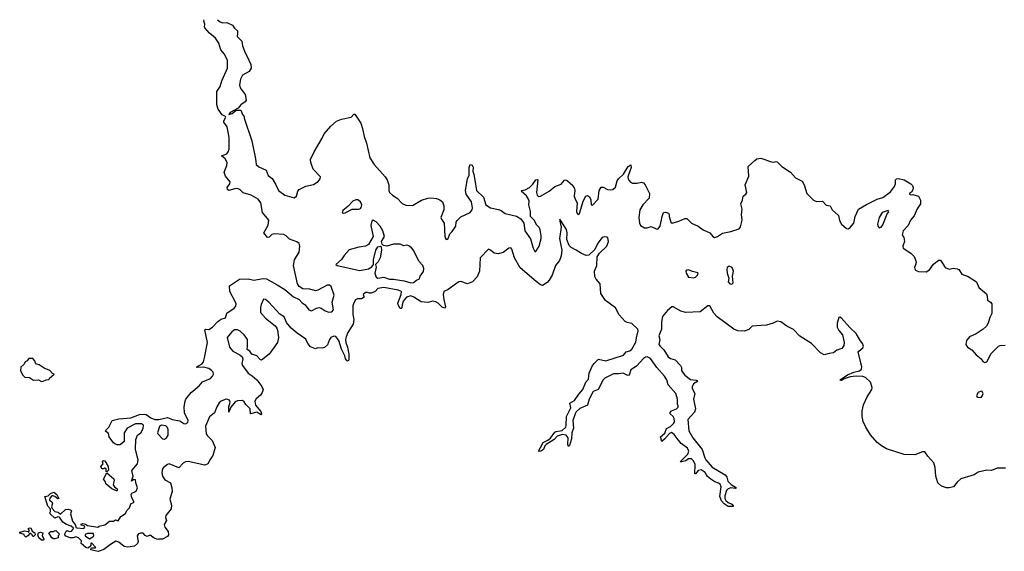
# Model space of a CAD drawing. Extents: x 2528705 to 2678277, y 911730 to 1023331.
# Tile 150 of 241: x 2595260 to 2605497, y 1017564 to 1023090. Entities that reach past the tile are written whole.
import ezdxf

# ---------------------------------------------------------------- set-up
doc = ezdxf.new("R2010")
doc.units = 0

msp = doc.modelspace()

# ---------------------------------------------------------------- linework, layer by layer
at = {"layer": '0CON20XD'}
for points in [[(2597325, 1019958), (2597353, 1019977), (2597399, 1019991), (2597415, 1020039), (2597489, 1020091), (2597507, 1020113), (2597510, 1020135), (2597504, 1020155), (2597445, 1020265), (2597442, 1020325), (2597545, 1020392), (2597635, 1020395), (2597695, 1020384), (2597790, 1020400), (2597825, 1020395), (2597938, 1020335), (2598015, 1020285), (2598105, 1020208), (2598165, 1020182), (2598196, 1020146), (2598227, 1020125), (2598265, 1020074), (2598295, 1020065), (2598345, 1020092), (2598375, 1020099), (2598395, 1020093), (2598435, 1020063), (2598475, 1020050), (2598505, 1020055), (2598523, 1020075), (2598509, 1020155), (2598529, 1020225), (2598498, 1020318), (2598480, 1020330), (2598455, 1020329), (2598361, 1020279), (2598335, 1020272), (2598275, 1020288), (2598205, 1020292), (2598166, 1020316), (2598148, 1020345), (2598108, 1020535), (2598118, 1020595), (2598167, 1020675), (2598173, 1020735), (2598167, 1020765), (2598142, 1020782), (2598065, 1020807), (2598029, 1020845), (2598005, 1020856), (2597905, 1020865), (2597883, 1020857), (2597855, 1020830), (2597835, 1020825), (2597797, 1020875), (2597845, 1020955), (2597849, 1021005), (2597785, 1021085), (2597768, 1021185), (2597738, 1021225), (2597665, 1021266), (2597585, 1021292), (2597551, 1021321), (2597525, 1021334), (2597497, 1021333), (2597435, 1021315), (2597420, 1021325), (2597417, 1021345), (2597446, 1021385), (2597448, 1021405), (2597400, 1021465), (2597387, 1021505), (2597414, 1021575), (2597418, 1021605), (2597395, 1021645), (2597357, 1021675), (2597413, 1021697), (2597428, 1021715), (2597438, 1021745), (2597437, 1021865), (2597418, 1021975), (2597381, 1022025), (2597381, 1022039), (2597404, 1022075), (2597399, 1022085), (2597365, 1022101), (2597325, 1022159), (2597310, 1022205), (2597311, 1022345), (2597345, 1022395), (2597360, 1022455), (2597420, 1022585), (2597422, 1022665), (2597390, 1022730), (2597351, 1022775), (2597329, 1022845), (2597297, 1022897), (2597235, 1022949), (2597184, 1023005), (2597180, 1023015), (2597186, 1023045), (2597174, 1023075), (2597177, 1023088)], [(2597316, 1023090), (2597345, 1023066), (2597368, 1023058), (2597415, 1023060), (2597474, 1023034), (2597493, 1023003), (2597524, 1022975), (2597526, 1022945), (2597520, 1022915), (2597571, 1022865), (2597578, 1022818), (2597603, 1022745), (2597621, 1022715), (2597662, 1022625), (2597667, 1022585), (2597645, 1022553), (2597576, 1022514), (2597557, 1022473), (2597546, 1022414), (2597551, 1022381), (2597605, 1022311), (2597614, 1022255), (2597603, 1022235), (2597559, 1022205), (2597531, 1022169), (2597448, 1022125), (2597434, 1022104), (2597468, 1022115), (2597512, 1022148), (2597560, 1022150), (2597578, 1022105), (2597593, 1022085), (2597593, 1022065), (2597672, 1021832), (2597712, 1021645), (2597719, 1021585), (2597745, 1021560), (2597821, 1021525), (2597845, 1021470), (2597885, 1021440), (2597921, 1021381), (2597951, 1021315), (2598015, 1021266), (2598113, 1021237), (2598139, 1021255), (2598153, 1021307), (2598165, 1021325), (2598235, 1021361), (2598313, 1021377), (2598363, 1021407), (2598385, 1021435), (2598389, 1021455), (2598312, 1021535), (2598287, 1021605), (2598283, 1021635), (2598321, 1021715), (2598405, 1021859), (2598424, 1021905), (2598495, 1021982), (2598555, 1022034), (2598606, 1022055), (2598705, 1022077), (2598735, 1022107), (2598745, 1022107), (2598805, 1022015), (2598825, 1021960), (2598840, 1021875), (2598864, 1021805), (2598901, 1021655), (2598944, 1021584), (2599061, 1021455), (2599080, 1021425), (2599098, 1021375), (2599098, 1021315), (2599106, 1021295), (2599135, 1021267), (2599185, 1021235), (2599235, 1021181), (2599275, 1021163), (2599345, 1021160), (2599437, 1021213), (2599505, 1021236), (2599535, 1021239), (2599595, 1021231), (2599628, 1021218), (2599655, 1021195), (2599671, 1021155), (2599670, 1021115), (2599640, 1021035), (2599646, 1021015), (2599674, 1020974), (2599679, 1020839), (2599686, 1020815), (2599695, 1020806), (2599705, 1020808), (2599715, 1020816), (2599732, 1020865), (2599755, 1020888), (2599795, 1020945), (2599798, 1020985), (2599807, 1021003), (2599848, 1021042), (2599943, 1021085), (2599965, 1021115), (2599969, 1021135), (2599958, 1021195), (2599902, 1021275), (2599894, 1021315), (2599917, 1021435), (2599934, 1021475), (2599934, 1021554), (2599945, 1021584), (2599965, 1021578), (2599976, 1021556), (2599971, 1021511), (2599981, 1021485), (2600008, 1021315), (2600081, 1021245), (2600106, 1021165), (2600155, 1021134), (2600238, 1021118), (2600266, 1021106), (2600306, 1021075), (2600425, 1021049), (2600470, 1021020), (2600501, 1020975), (2600513, 1020895), (2600572, 1020812), (2600597, 1020715), (2600615, 1020682), (2600625, 1020680), (2600661, 1020735), (2600680, 1020815), (2600681, 1020845), (2600671, 1020905), (2600664, 1020925), (2600635, 1020955), (2600608, 1021005), (2600571, 1021045), (2600571, 1021095), (2600555, 1021165), (2600556, 1021205), (2600550, 1021225), (2600528, 1021258), (2600474, 1021306), (2600479, 1021315), (2600515, 1021321), (2600559, 1021345), (2600595, 1021380), (2600626, 1021424), (2600645, 1021430), (2600648, 1021425), (2600634, 1021294), (2600640, 1021265), (2600655, 1021252), (2600675, 1021255), (2600765, 1021309), (2600825, 1021356), (2600889, 1021381), (2600925, 1021422), (2600935, 1021425), (2600955, 1021414), (2601010, 1021365), (2601027, 1021335), (2601031, 1021315), (2601026, 1021255), (2601035, 1021225), (2601056, 1021185), (2601050, 1021095), (2601055, 1021076), (2601065, 1021066), (2601075, 1021070), (2601084, 1021085), (2601117, 1021205), (2601145, 1021255), (2601165, 1021263), (2601185, 1021248), (2601197, 1021217), (2601201, 1021165), (2601215, 1021162), (2601273, 1021225), (2601284, 1021315), (2601305, 1021348), (2601325, 1021348), (2601371, 1021325), (2601405, 1021320), (2601426, 1021324), (2601455, 1021348), (2601473, 1021415), (2601484, 1021435), (2601537, 1021483), (2601585, 1021565), (2601615, 1021580), (2601618, 1021555), (2601584, 1021455), (2601585, 1021435), (2601592, 1021422), (2601611, 1021401), (2601631, 1021391), (2601679, 1021391), (2601725, 1021401), (2601745, 1021395), (2601764, 1021374), (2601807, 1021285), (2601803, 1021235), (2601737, 1021165), (2601708, 1021115), (2601698, 1021035), (2601705, 1020975), (2601715, 1020952), (2601755, 1020925), (2601784, 1020926), (2601825, 1020940), (2601877, 1020915), (2601895, 1020913), (2601919, 1020945), (2601938, 1021045), (2601954, 1021085), (2601975, 1021091), (2602005, 1021079), (2602014, 1021065), (2602014, 1021045), (2602031, 1020985), (2602044, 1020974), (2602114, 1020995), (2602175, 1021025), (2602195, 1021022), (2602245, 1020976), (2602315, 1020943), (2602365, 1020905), (2602435, 1020874), (2602465, 1020837), (2602485, 1020826), (2602515, 1020835), (2602568, 1020872), (2602655, 1020889), (2602739, 1020915), (2602755, 1020936), (2602770, 1021005), (2602766, 1021064), (2602772, 1021122), (2602759, 1021175), (2602775, 1021215), (2602780, 1021255), (2602811, 1021275), (2602819, 1021295), (2602802, 1021375), (2602839, 1021465), (2602832, 1021565), (2602904, 1021625), (2602925, 1021645), (2602965, 1021649), (2603075, 1021611), (2603101, 1021609), (2603125, 1021615), (2603135, 1021611), (2603183, 1021563), (2603275, 1021505), (2603325, 1021445), (2603395, 1021411), (2603415, 1021375), (2603444, 1021284), (2603514, 1021214), (2603545, 1021201), (2603605, 1021205), (2603643, 1021163), (2603685, 1021155), (2603708, 1021115), (2603773, 1021055), (2603783, 1021003), (2603804, 1020964), (2603855, 1020918), (2603875, 1020917), (2603895, 1020929), (2603933, 1020975), (2603946, 1021045), (2603980, 1021120), (2604065, 1021169), (2604175, 1021224), (2604235, 1021243), (2604315, 1021302), (2604355, 1021355), (2604367, 1021385), (2604365, 1021425), (2604375, 1021435), (2604395, 1021438), (2604455, 1021425), (2604524, 1021385), (2604543, 1021365), (2604549, 1021345), (2604545, 1021323), (2604533, 1021297), (2604510, 1021285), (2604510, 1021275), (2604525, 1021269), (2604545, 1021272), (2604605, 1021255), (2604624, 1021215), (2604624, 1021175), (2604592, 1021125), (2604560, 1021050), (2604523, 1021005), (2604498, 1020952), (2604445, 1020894), (2604434, 1020855), (2604451, 1020825), (2604458, 1020785), (2604443, 1020737), (2604445, 1020716), (2604525, 1020662), (2604558, 1020628), (2604578, 1020585), (2604581, 1020565), (2604575, 1020542), (2604564, 1020515), (2604565, 1020500), (2604575, 1020488), (2604605, 1020472), (2604685, 1020468), (2604720, 1020490), (2604762, 1020548), (2604795, 1020578), (2604815, 1020590), (2604835, 1020590), (2604882, 1020515), (2604925, 1020498), (2604965, 1020506), (2605005, 1020502), (2605023, 1020493), (2605056, 1020446), (2605120, 1020420), (2605208, 1020365), (2605232, 1020305), (2605310, 1020240), (2605319, 1020215), (2605321, 1020175), (2605353, 1020155), (2605366, 1020135), (2605368, 1020035), (2605345, 1019995), (2605328, 1019935), (2605310, 1019905), (2605278, 1019875), (2605205, 1019825), (2605136, 1019795), (2605105, 1019755), (2605098, 1019715), (2605115, 1019686), (2605158, 1019658), (2605205, 1019605), (2605255, 1019565), (2605275, 1019538), (2605295, 1019526), (2605314, 1019535), (2605359, 1019621), (2605435, 1019697), (2605455, 1019705), (2605505, 1019706)], [(2598625, 1021078), (2598645, 1021084), (2598715, 1021120), (2598785, 1021122), (2598802, 1021128), (2598811, 1021139), (2598818, 1021165), (2598804, 1021195), (2598775, 1021218), (2598755, 1021218), (2598723, 1021205), (2598672, 1021148), (2598619, 1021105), (2598611, 1021081), (2598625, 1021078)], [(2601576, 1019396), (2601535, 1019415), (2601485, 1019408), (2601435, 1019409), (2601345, 1019365), (2601327, 1019345), (2601274, 1019246), (2601223, 1019225), (2601182, 1019145), (2601162, 1019085), (2601085, 1019047), (2601047, 1019013), (2601035, 1018995), (2601011, 1018925), (2601019, 1018845), (2601002, 1018795), (2600997, 1018735), (2600975, 1018664), (2600965, 1018654), (2600960, 1018675), (2600962, 1018745), (2600940, 1018770), (2600905, 1018777), (2600849, 1018761), (2600815, 1018728), (2600735, 1018675), (2600721, 1018659), (2600705, 1018623), (2600685, 1018608), (2600665, 1018601), (2600654, 1018604), (2600674, 1018644), (2600702, 1018695), (2600750, 1018720), (2600778, 1018742), (2600825, 1018801), (2600835, 1018808), (2600899, 1018821), (2600937, 1018853), (2600943, 1018875), (2600944, 1018965), (2600990, 1019055), (2600980, 1019105), (2601029, 1019131), (2601072, 1019198), (2601115, 1019246), (2601147, 1019323), (2601172, 1019355), (2601179, 1019415), (2601212, 1019488), (2601232, 1019515), (2601278, 1019562), (2601355, 1019545), (2601536, 1019604), (2601565, 1019636), (2601605, 1019649), (2601623, 1019665), (2601665, 1019739), (2601673, 1019783), (2601690, 1019855), (2601686, 1019875), (2601625, 1019931), (2601575, 1019942), (2601554, 1019954), (2601492, 1020022), (2601455, 1020095), (2601351, 1020171), (2601303, 1020245), (2601294, 1020345), (2601252, 1020392), (2601239, 1020419), (2601236, 1020475), (2601259, 1020535), (2601264, 1020626), (2601287, 1020663), (2601366, 1020735), (2601383, 1020785), (2601375, 1020823), (2601365, 1020831), (2601345, 1020834), (2601315, 1020825), (2601272, 1020768), (2601239, 1020701), (2601177, 1020643), (2601149, 1020639), (2601102, 1020658), (2601046, 1020696), (2600993, 1020723), (2600972, 1020742), (2600948, 1020805), (2600951, 1020875), (2600945, 1020910), (2600875, 1021016), (2600874, 1020996), (2600889, 1020935), (2600873, 1020815), (2600897, 1020695), (2600890, 1020635), (2600872, 1020588), (2600829, 1020535), (2600795, 1020435), (2600766, 1020384), (2600745, 1020359), (2600695, 1020327), (2600675, 1020335), (2600629, 1020369), (2600462, 1020512), (2600404, 1020615), (2600376, 1020705), (2600365, 1020717), (2600345, 1020715), (2600285, 1020670), (2600235, 1020655), (2600192, 1020662), (2600155, 1020694), (2600135, 1020704), (2600047, 1020615), (2600040, 1020475), (2600015, 1020418), (2599969, 1020365), (2599915, 1020345), (2599845, 1020368), (2599826, 1020366), (2599715, 1020285), (2599668, 1020265), (2599662, 1020235), (2599668, 1020182), (2599687, 1020105), (2599678, 1020092), (2599651, 1020101), (2599612, 1020142), (2599585, 1020156), (2599555, 1020163), (2599505, 1020152), (2599435, 1020156), (2599357, 1020205), (2599325, 1020218), (2599281, 1020205), (2599248, 1020165), (2599235, 1020125), (2599234, 1020095), (2599225, 1020087), (2599215, 1020089), (2599195, 1020125), (2599191, 1020145), (2599227, 1020235), (2599231, 1020265), (2599195, 1020279), (2599045, 1020305), (2598985, 1020296), (2598955, 1020266), (2598915, 1020249), (2598897, 1020247), (2598875, 1020256), (2598855, 1020253), (2598832, 1020235), (2598842, 1020205), (2598815, 1020190), (2598773, 1020187), (2598752, 1020178), (2598733, 1020147), (2598725, 1020115), (2598724, 1020024), (2598735, 1019975), (2598726, 1019925), (2598673, 1019837), (2598655, 1019795), (2598649, 1019765), (2598651, 1019735), (2598668, 1019685), (2598681, 1019615), (2598683, 1019555), (2598675, 1019542), (2598665, 1019544), (2598649, 1019565), (2598642, 1019595), (2598604, 1019664), (2598578, 1019755), (2598547, 1019797), (2598525, 1019801), (2598495, 1019785), (2598480, 1019765), (2598460, 1019710), (2598429, 1019681), (2598405, 1019676), (2598355, 1019680), (2598335, 1019670), (2598285, 1019688), (2598256, 1019725), (2598235, 1019771), (2598145, 1019830), (2598083, 1019885), (2598035, 1019942), (2598011, 1020001), (2597965, 1020029), (2597851, 1020155), (2597815, 1020182), (2597795, 1020184), (2597769, 1020131), (2597763, 1020097), (2597765, 1020045), (2597816, 1019986), (2597915, 1019908), (2597935, 1019885), (2597942, 1019862), (2597950, 1019785), (2597940, 1019735), (2597855, 1019614), (2597775, 1019551), (2597765, 1019554), (2597725, 1019595), (2597674, 1019614), (2597654, 1019644), (2597625, 1019662), (2597630, 1019695), (2597628, 1019765), (2597595, 1019813), (2597551, 1019851), (2597525, 1019865), (2597494, 1019866), (2597465, 1019845), (2597418, 1019785), (2597442, 1019685), (2597475, 1019643), (2597547, 1019607), (2597574, 1019584), (2597581, 1019565), (2597571, 1019515), (2597578, 1019495), (2597635, 1019415), (2597678, 1019388), (2597725, 1019347), (2597777, 1019277), (2597790, 1019245), (2597781, 1019215), (2597765, 1019188), (2597720, 1019150), (2597704, 1019125), (2597711, 1019082), (2597768, 1019018), (2597774, 1018995), (2597767, 1018983), (2597725, 1019009), (2597660, 1018995), (2597656, 1019045), (2597611, 1019091), (2597595, 1019119), (2597575, 1019132), (2597525, 1019128), (2597501, 1019119), (2597456, 1019064), (2597435, 1019010), (2597434, 1019065), (2597448, 1019115), (2597441, 1019135), (2597415, 1019144), (2597395, 1019141), (2597356, 1019125), (2597334, 1019106), (2597308, 1019065), (2597285, 1019002), (2597235, 1018962), (2597192, 1018865), (2597200, 1018785), (2597214, 1018764), (2597262, 1018715), (2597292, 1018645), (2597269, 1018561), (2597242, 1018518), (2597216, 1018475), (2597185, 1018460), (2597011, 1018499), (2596985, 1018495), (2596960, 1018480), (2596915, 1018431), (2596815, 1018474), (2596795, 1018468), (2596754, 1018436), (2596745, 1018422), (2596739, 1018385), (2596744, 1018345), (2596769, 1018309), (2596829, 1018275), (2596843, 1018225), (2596845, 1018185), (2596821, 1018105), (2596840, 1018045), (2596836, 1018005), (2596778, 1017935), (2596777, 1017915), (2596786, 1017885), (2596763, 1017843), (2596768, 1017815), (2596805, 1017772), (2596806, 1017735), (2596795, 1017720), (2596745, 1017690), (2596705, 1017692), (2596695, 1017688), (2596650, 1017705), (2596625, 1017728), (2596605, 1017727), (2596585, 1017717), (2596565, 1017729), (2596545, 1017752), (2596515, 1017754), (2596495, 1017745), (2596480, 1017725), (2596490, 1017665), (2596486, 1017644), (2596455, 1017619), (2596385, 1017609), (2596345, 1017616), (2596291, 1017661), (2596261, 1017669), (2596204, 1017636), (2596135, 1017584), (2596076, 1017564), (2596001, 1017581), (2595998, 1017585), (2596005, 1017600), (2596045, 1017600), (2596050, 1017605), (2596005, 1017652), (2595998, 1017645), (2595998, 1017622), (2595972, 1017598), (2595948, 1017605), (2595899, 1017645), (2595902, 1017675), (2595872, 1017705), (2595845, 1017714), (2595815, 1017704), (2595786, 1017704), (2595741, 1017721), (2595730, 1017735), (2595730, 1017745), (2595742, 1017775), (2595755, 1017782), (2595775, 1017771), (2595800, 1017775), (2595817, 1017793), (2595820, 1017805), (2595795, 1017827), (2595745, 1017844), (2595708, 1017868), (2595675, 1017920), (2595655, 1017922), (2595625, 1017910), (2595578, 1017955), (2595572, 1017965), (2595582, 1017978), (2595582, 1018002), (2595553, 1018033), (2595523, 1018135), (2595555, 1018140), (2595580, 1018165), (2595615, 1018180), (2595647, 1018155), (2595668, 1018115), (2595655, 1018110), (2595624, 1018134), (2595605, 1018142), (2595595, 1018140), (2595572, 1018118), (2595570, 1018095), (2595595, 1018078), (2595602, 1018065), (2595592, 1018025), (2595598, 1018008), (2595625, 1017978), (2595660, 1017970), (2595685, 1017952), (2595735, 1018000), (2595765, 1018003), (2595788, 1017995), (2595798, 1017985), (2595788, 1017955), (2595808, 1017878), (2595840, 1017835), (2595843, 1017813), (2595855, 1017808), (2595928, 1017802), (2595938, 1017815), (2595929, 1017829), (2595900, 1017835), (2595900, 1017845), (2595915, 1017852), (2595945, 1017846), (2595965, 1017833), (2596073, 1017817), (2596085, 1017826), (2596145, 1017840), (2596195, 1017879), (2596235, 1017878), (2596255, 1017890), (2596285, 1017880), (2596311, 1017925), (2596361, 1017959), (2596375, 1017987), (2596400, 1018015), (2596415, 1018058), (2596450, 1018075), (2596425, 1018120), (2596418, 1018155), (2596425, 1018168), (2596458, 1018182), (2596475, 1018198), (2596484, 1018225), (2596467, 1018277), (2596465, 1018308), (2596448, 1018312), (2596422, 1018292), (2596440, 1018345), (2596426, 1018405), (2596486, 1018475), (2596492, 1018515), (2596483, 1018553), (2596465, 1018625), (2596469, 1018725), (2596485, 1018772), (2596518, 1018795), (2596545, 1018842), (2596546, 1018875), (2596525, 1018888), (2596465, 1018889), (2596376, 1018844), (2596347, 1018795), (2596345, 1018707), (2596305, 1018671), (2596275, 1018671), (2596250, 1018680), (2596235, 1018692), (2596190, 1018755), (2596185, 1018790), (2596152, 1018812), (2596156, 1018825), (2596188, 1018855), (2596223, 1018925), (2596289, 1018941), (2596415, 1018953), (2596505, 1018987), (2596555, 1018991), (2596575, 1018985), (2596625, 1018950), (2596665, 1018934), (2596706, 1018934), (2596795, 1018956), (2596831, 1018941), (2596845, 1018934), (2596925, 1018922), (2596965, 1018892), (2596985, 1018891), (2597007, 1018903), (2597010, 1018925), (2596974, 1019005), (2596971, 1019065), (2596981, 1019125), (2596989, 1019145), (2597042, 1019215), (2597127, 1019283), (2597161, 1019325), (2597245, 1019360), (2597266, 1019384), (2597274, 1019405), (2597272, 1019425), (2597255, 1019445), (2597225, 1019465), (2597175, 1019480), (2597103, 1019475), (2597106, 1019485), (2597156, 1019514), (2597170, 1019535), (2597181, 1019575), (2597212, 1019735), (2597185, 1019866), (2597195, 1019873), (2597225, 1019870), (2597266, 1019894), (2597325, 1019958)], [(2599326, 1020356), (2599355, 1020360), (2599387, 1020383), (2599417, 1020395), (2599424, 1020425), (2599457, 1020473), (2599461, 1020505), (2599451, 1020535), (2599410, 1020580), (2599355, 1020695), (2599335, 1020720), (2599305, 1020741), (2599285, 1020746), (2599255, 1020741), (2599217, 1020757), (2599145, 1020755), (2599077, 1020737), (2599042, 1020742), (2599028, 1020758), (2599022, 1020785), (2599054, 1020835), (2599037, 1020895), (2599009, 1020945), (2598965, 1020990), (2598935, 1021006), (2598922, 1020995), (2598909, 1020951), (2598936, 1020835), (2598886, 1020754), (2598855, 1020737), (2598785, 1020726), (2598685, 1020698), (2598632, 1020638), (2598605, 1020596), (2598548, 1020545), (2598562, 1020535), (2598795, 1020483), (2598885, 1020499), (2598920, 1020520), (2598940, 1020545), (2598937, 1020595), (2598961, 1020695), (2598985, 1020729), (2599010, 1020735), (2599018, 1020728), (2599022, 1020695), (2599006, 1020615), (2598986, 1020574), (2598960, 1020545), (2598966, 1020516), (2598951, 1020455), (2598965, 1020414), (2598985, 1020405), (2599045, 1020415), (2599105, 1020392), (2599145, 1020394), (2599257, 1020377), (2599326, 1020356)], [(2604195, 1020928), (2604215, 1020932), (2604235, 1020958), (2604279, 1021071), (2604295, 1021093), (2604290, 1021105), (2604227, 1021085), (2604196, 1021035), (2604179, 1020965), (2604185, 1020940), (2604195, 1020928)], [(2602665, 1020340), (2602676, 1020355), (2602670, 1020425), (2602682, 1020475), (2602666, 1020515), (2602635, 1020527), (2602616, 1020515), (2602612, 1020495), (2602615, 1020457), (2602631, 1020405), (2602626, 1020365), (2602642, 1020345), (2602665, 1020340)], [(2602265, 1020407), (2602285, 1020413), (2602306, 1020435), (2602313, 1020455), (2602309, 1020459), (2602255, 1020472), (2602215, 1020491), (2602192, 1020488), (2602187, 1020475), (2602190, 1020455), (2602215, 1020414), (2602265, 1020407)], [(2605508, 1018428), (2605453, 1018427), (2605422, 1018428), (2605365, 1018404), (2605315, 1018407), (2605225, 1018386), (2605182, 1018358), (2605043, 1018317), (2605005, 1018282), (2604968, 1018235), (2604925, 1018223), (2604895, 1018224), (2604845, 1018240), (2604805, 1018275), (2604785, 1018345), (2604778, 1018435), (2604765, 1018485), (2604702, 1018552), (2604669, 1018599), (2604645, 1018600), (2604565, 1018568), (2604455, 1018572), (2604271, 1018631), (2604219, 1018659), (2604174, 1018694), (2604105, 1018775), (2604057, 1018855), (2604030, 1018915), (2604018, 1018965), (2604019, 1019025), (2604033, 1019087), (2604071, 1019169), (2604120, 1019245), (2604122, 1019268), (2604105, 1019323), (2604055, 1019371), (2604025, 1019381), (2603955, 1019384), (2603893, 1019377), (2603832, 1019358), (2603805, 1019339), (2603795, 1019339), (2603789, 1019345), (2603865, 1019397), (2603933, 1019427), (2603990, 1019440), (2604013, 1019457), (2604017, 1019485), (2603978, 1019635), (2603984, 1019646), (2604025, 1019679), (2604032, 1019695), (2604022, 1019725), (2603994, 1019764), (2603955, 1019829), (2603891, 1019891), (2603805, 1019989), (2603785, 1019999), (2603776, 1019995), (2603760, 1019935), (2603760, 1019895), (2603775, 1019858), (2603814, 1019814), (2603833, 1019735), (2603830, 1019705), (2603807, 1019673), (2603755, 1019656), (2603722, 1019628), (2603675, 1019622), (2603625, 1019605), (2603585, 1019626), (2603491, 1019725), (2603372, 1019802), (2603305, 1019871), (2603234, 1019904), (2603175, 1019951), (2603135, 1019957), (2603095, 1019937), (2603025, 1019916), (2602968, 1019912), (2602875, 1019905), (2602839, 1019871), (2602795, 1019854), (2602727, 1019857), (2602685, 1019874), (2602510, 1020000), (2602478, 1020038), (2602435, 1020115), (2602415, 1020115), (2602335, 1020055), (2602185, 1020047), (2602135, 1020060), (2602055, 1020106), (2602040, 1020105), (2601995, 1020069), (2601944, 1020005), (2601932, 1019945), (2601932, 1019875), (2601905, 1019805), (2601914, 1019765), (2601906, 1019715), (2601918, 1019695), (2601957, 1019657), (2602003, 1019587), (2602025, 1019569), (2602073, 1019553), (2602131, 1019495), (2602141, 1019475), (2602142, 1019445), (2602151, 1019425), (2602174, 1019395), (2602235, 1019349), (2602293, 1019343), (2602306, 1019336), (2602299, 1019325), (2602267, 1019305), (2602250, 1019275), (2602251, 1019255), (2602278, 1019205), (2602265, 1019145), (2602286, 1019044), (2602275, 1019012), (2602207, 1018935), (2602217, 1018817), (2602257, 1018745), (2602355, 1018622), (2602382, 1018535), (2602394, 1018515), (2602460, 1018440), (2602595, 1018359), (2602611, 1018335), (2602624, 1018295), (2602658, 1018258), (2602712, 1018225), (2602703, 1018217), (2602655, 1018223), (2602625, 1018214), (2602608, 1018195), (2602590, 1018140), (2602592, 1018115), (2602601, 1018091), (2602625, 1018070), (2602664, 1018055), (2602682, 1018035), (2602675, 1018030), (2602625, 1018031), (2602585, 1018058), (2602555, 1018089), (2602539, 1018135), (2602552, 1018235), (2602542, 1018262), (2602525, 1018273), (2602487, 1018285), (2602445, 1018313), (2602412, 1018342), (2602385, 1018385), (2602345, 1018412), (2602314, 1018406), (2602285, 1018369), (2602280, 1018370), (2602284, 1018465), (2602266, 1018506), (2602245, 1018525), (2602215, 1018527), (2602185, 1018505), (2602143, 1018493), (2602128, 1018495), (2602207, 1018573), (2602216, 1018605), (2602203, 1018635), (2602137, 1018685), (2602097, 1018737), (2602065, 1018780), (2602035, 1018798), (2602015, 1018790), (2601965, 1018731), (2601935, 1018707), (2601925, 1018745), (2601923, 1018755), (2601966, 1018794), (2601985, 1018841), (2602025, 1018863), (2602061, 1018895), (2602067, 1018915), (2602064, 1018945), (2602055, 1018965), (2602024, 1018995), (2602022, 1019008), (2602035, 1019025), (2602089, 1019045), (2602105, 1019063), (2602107, 1019075), (2602099, 1019095), (2602098, 1019145), (2602080, 1019205), (2602003, 1019293), (2601988, 1019345), (2601965, 1019386), (2601884, 1019475), (2601817, 1019567), (2601785, 1019584), (2601765, 1019582), (2601745, 1019570), (2601673, 1019487), (2601615, 1019452), (2601595, 1019394), (2601585, 1019390), (2601576, 1019396)], [(2595485, 1019328), (2595505, 1019332), (2595535, 1019348), (2595565, 1019350), (2595570, 1019365), (2595620, 1019405), (2595602, 1019412), (2595575, 1019442), (2595515, 1019468), (2595462, 1019502), (2595435, 1019510), (2595423, 1019523), (2595418, 1019545), (2595395, 1019568), (2595355, 1019568), (2595338, 1019545), (2595317, 1019533), (2595305, 1019508), (2595272, 1019478), (2595270, 1019445), (2595290, 1019400), (2595315, 1019373), (2595362, 1019372), (2595404, 1019344), (2595455, 1019348), (2595485, 1019328)], [(2605255, 1019163), (2605271, 1019185), (2605276, 1019205), (2605266, 1019225), (2605255, 1019229), (2605226, 1019215), (2605209, 1019185), (2605212, 1019172), (2605222, 1019165), (2605255, 1019163)], [(2596765, 1018731), (2596785, 1018745), (2596805, 1018773), (2596805, 1018830), (2596793, 1018855), (2596779, 1018869), (2596735, 1018874), (2596715, 1018860), (2596694, 1018795), (2596696, 1018785), (2596745, 1018735), (2596765, 1018731)], [(2596165, 1018390), (2596160, 1018395), (2596160, 1018425), (2596145, 1018430), (2596135, 1018420), (2596115, 1018423), (2596102, 1018445), (2596128, 1018475), (2596122, 1018495), (2596133, 1018507), (2596146, 1018506), (2596180, 1018445), (2596182, 1018408), (2596165, 1018390)], [(2596265, 1018192), (2596217, 1018215), (2596156, 1018265), (2596151, 1018285), (2596130, 1018315), (2596165, 1018380), (2596238, 1018318), (2596242, 1018305), (2596232, 1018255), (2596244, 1018234), (2596273, 1018215), (2596275, 1018193), (2596265, 1018192)], [(2595325, 1017712), (2595310, 1017725), (2595305, 1017740), (2595263, 1017753), (2595260, 1017765), (2595315, 1017778), (2595345, 1017770), (2595355, 1017760), (2595360, 1017785), (2595350, 1017795), (2595350, 1017805), (2595375, 1017810), (2595390, 1017775), (2595418, 1017755), (2595420, 1017735), (2595405, 1017720), (2595395, 1017720), (2595390, 1017735), (2595375, 1017750), (2595365, 1017750), (2595346, 1017724), (2595325, 1017712)], [(2595485, 1017680), (2595460, 1017705), (2595448, 1017735), (2595454, 1017756), (2595475, 1017763), (2595500, 1017755), (2595492, 1017725), (2595512, 1017695), (2595512, 1017685), (2595505, 1017681), (2595485, 1017680)], [(2595613, 1017693), (2595594, 1017704), (2595562, 1017758), (2595585, 1017772), (2595615, 1017770), (2595622, 1017778), (2595635, 1017780), (2595670, 1017745), (2595668, 1017732), (2595660, 1017725), (2595660, 1017705), (2595625, 1017693), (2595613, 1017693)], [(2595985, 1017693), (2596022, 1017715), (2596030, 1017725), (2596028, 1017748), (2595965, 1017750), (2595942, 1017738), (2595942, 1017725), (2595985, 1017693)]]:
    msp.add_lwpolyline(points, dxfattribs=at)

doc.saveas('drawing.dxf')
